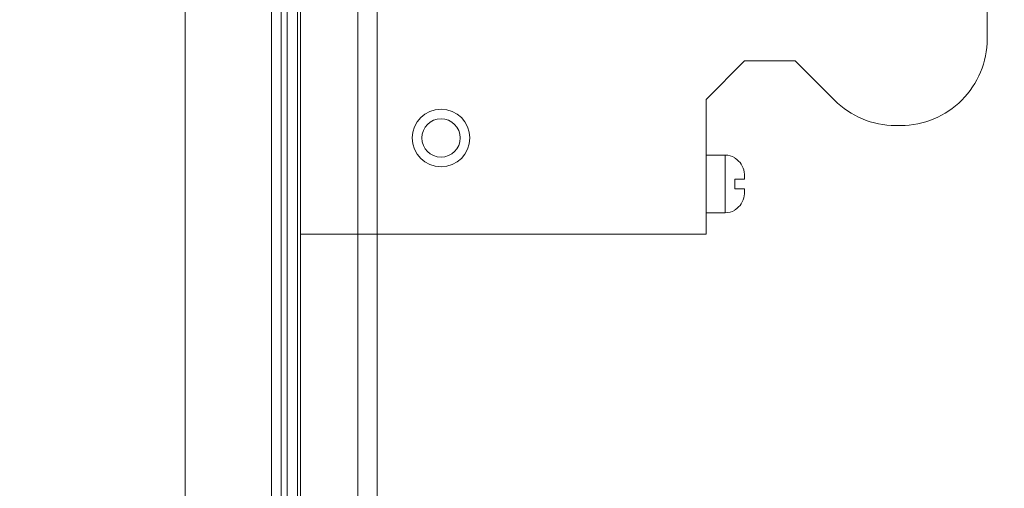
# Model space of a CAD drawing. Header units: millimetres. Extents: x -296 to 295, y -209 to 209.
# Tile 90 of 140: x -26 to 25, y 63 to 88. Entities that reach past the tile are written whole.
import ezdxf
from ezdxf.lldxf.tags import DXFTag

# ---------------------------------------------------------------- set-up
doc = ezdxf.new("R2010")
doc.units = ezdxf.units.MM
doc.header["$MEASUREMENT"] = 0
doc.layers.add('layer 1', color=7, linetype='Continuous')
tags = doc.linetypes.add('New Line100', pattern=[1, 0.5, -0.5]).pattern_tags.tags
tags[6:7] = [DXFTag(74, 4), DXFTag(75, 0), DXFTag(340, '0'), DXFTag(46, 1.0), DXFTag(50, 0.0), DXFTag(44, 0.0), DXFTag(45, 0.0)]
tags[4:5] = [DXFTag(74, 4), DXFTag(75, 0), DXFTag(340, '0'), DXFTag(46, 1.0), DXFTag(50, 0.0), DXFTag(44, 0.0), DXFTag(45, 0.0)]
tags = doc.linetypes.add('New Line101', pattern=[1, 0.5, -0.5]).pattern_tags.tags
tags[6:7] = [DXFTag(74, 4), DXFTag(75, 0), DXFTag(340, '0'), DXFTag(46, 1.0), DXFTag(50, 0.0), DXFTag(44, 0.0), DXFTag(45, 0.0)]
tags[4:5] = [DXFTag(74, 4), DXFTag(75, 0), DXFTag(340, '0'), DXFTag(46, 1.0), DXFTag(50, 0.0), DXFTag(44, 0.0), DXFTag(45, 0.0)]
tags = doc.linetypes.add('New Line102', pattern=[1, 0.5, -0.5]).pattern_tags.tags
tags[6:7] = [DXFTag(74, 4), DXFTag(75, 0), DXFTag(340, '0'), DXFTag(46, 1.0), DXFTag(50, 0.0), DXFTag(44, 0.0), DXFTag(45, 0.0)]
tags[4:5] = [DXFTag(74, 4), DXFTag(75, 0), DXFTag(340, '0'), DXFTag(46, 1.0), DXFTag(50, 0.0), DXFTag(44, 0.0), DXFTag(45, 0.0)]
tags = doc.linetypes.add('New Line103', pattern=[1, 0.5, -0.5]).pattern_tags.tags
tags[6:7] = [DXFTag(74, 4), DXFTag(75, 0), DXFTag(340, '0'), DXFTag(46, 1.0), DXFTag(50, 0.0), DXFTag(44, 0.0), DXFTag(45, 0.0)]
tags[4:5] = [DXFTag(74, 4), DXFTag(75, 0), DXFTag(340, '0'), DXFTag(46, 1.0), DXFTag(50, 0.0), DXFTag(44, 0.0), DXFTag(45, 0.0)]
tags = doc.linetypes.add('New Line106', pattern=[1, 0.5, -0.5]).pattern_tags.tags
tags[6:7] = [DXFTag(74, 4), DXFTag(75, 0), DXFTag(340, '0'), DXFTag(46, 1.0), DXFTag(50, 0.0), DXFTag(44, 0.0), DXFTag(45, 0.0)]
tags[4:5] = [DXFTag(74, 4), DXFTag(75, 0), DXFTag(340, '0'), DXFTag(46, 1.0), DXFTag(50, 0.0), DXFTag(44, 0.0), DXFTag(45, 0.0)]
tags = doc.linetypes.add('New Line113', pattern=[1, 0.5, -0.5]).pattern_tags.tags
tags[6:7] = [DXFTag(74, 4), DXFTag(75, 0), DXFTag(340, '0'), DXFTag(46, 1.0), DXFTag(50, 0.0), DXFTag(44, 0.0), DXFTag(45, 0.0)]
tags[4:5] = [DXFTag(74, 4), DXFTag(75, 0), DXFTag(340, '0'), DXFTag(46, 1.0), DXFTag(50, 0.0), DXFTag(44, 0.0), DXFTag(45, 0.0)]
tags = doc.linetypes.add('New Line116', pattern=[1, 0.5, -0.5]).pattern_tags.tags
tags[6:7] = [DXFTag(74, 4), DXFTag(75, 0), DXFTag(340, '0'), DXFTag(46, 1.0), DXFTag(50, 0.0), DXFTag(44, 0.0), DXFTag(45, 0.0)]
tags[4:5] = [DXFTag(74, 4), DXFTag(75, 0), DXFTag(340, '0'), DXFTag(46, 1.0), DXFTag(50, 0.0), DXFTag(44, 0.0), DXFTag(45, 0.0)]
tags = doc.linetypes.add('New Line117', pattern=[1, 0.5, -0.5]).pattern_tags.tags
tags[6:7] = [DXFTag(74, 4), DXFTag(75, 0), DXFTag(340, '0'), DXFTag(46, 1.0), DXFTag(50, 0.0), DXFTag(44, 0.0), DXFTag(45, 0.0)]
tags[4:5] = [DXFTag(74, 4), DXFTag(75, 0), DXFTag(340, '0'), DXFTag(46, 1.0), DXFTag(50, 0.0), DXFTag(44, 0.0), DXFTag(45, 0.0)]
tags = doc.linetypes.add('New Line118', pattern=[1, 0.5, -0.5]).pattern_tags.tags
tags[6:7] = [DXFTag(74, 4), DXFTag(75, 0), DXFTag(340, '0'), DXFTag(46, 1.0), DXFTag(50, 0.0), DXFTag(44, 0.0), DXFTag(45, 0.0)]
tags[4:5] = [DXFTag(74, 4), DXFTag(75, 0), DXFTag(340, '0'), DXFTag(46, 1.0), DXFTag(50, 0.0), DXFTag(44, 0.0), DXFTag(45, 0.0)]
tags = doc.linetypes.add('New Line119', pattern=[1, 0.5, -0.5]).pattern_tags.tags
tags[6:7] = [DXFTag(74, 4), DXFTag(75, 0), DXFTag(340, '0'), DXFTag(46, 1.0), DXFTag(50, 0.0), DXFTag(44, 0.0), DXFTag(45, 0.0)]
tags[4:5] = [DXFTag(74, 4), DXFTag(75, 0), DXFTag(340, '0'), DXFTag(46, 1.0), DXFTag(50, 0.0), DXFTag(44, 0.0), DXFTag(45, 0.0)]
tags = doc.linetypes.add('New Line55', pattern=[1, 0.5, -0.5]).pattern_tags.tags
tags[6:7] = [DXFTag(74, 4), DXFTag(75, 0), DXFTag(340, '0'), DXFTag(46, 1.0), DXFTag(50, 0.0), DXFTag(44, 0.0), DXFTag(45, 0.0)]
tags[4:5] = [DXFTag(74, 4), DXFTag(75, 0), DXFTag(340, '0'), DXFTag(46, 1.0), DXFTag(50, 0.0), DXFTag(44, 0.0), DXFTag(45, 0.0)]
tags = doc.linetypes.add('New Line56', pattern=[1, 0.5, -0.5]).pattern_tags.tags
tags[6:7] = [DXFTag(74, 4), DXFTag(75, 0), DXFTag(340, '0'), DXFTag(46, 1.0), DXFTag(50, 0.0), DXFTag(44, 0.0), DXFTag(45, 0.0)]
tags[4:5] = [DXFTag(74, 4), DXFTag(75, 0), DXFTag(340, '0'), DXFTag(46, 1.0), DXFTag(50, 0.0), DXFTag(44, 0.0), DXFTag(45, 0.0)]
tags = doc.linetypes.add('New Line57', pattern=[1, 0.5, -0.5]).pattern_tags.tags
tags[6:7] = [DXFTag(74, 4), DXFTag(75, 0), DXFTag(340, '0'), DXFTag(46, 1.0), DXFTag(50, 0.0), DXFTag(44, 0.0), DXFTag(45, 0.0)]
tags[4:5] = [DXFTag(74, 4), DXFTag(75, 0), DXFTag(340, '0'), DXFTag(46, 1.0), DXFTag(50, 0.0), DXFTag(44, 0.0), DXFTag(45, 0.0)]
tags = doc.linetypes.add('New Line59', pattern=[1, 0.5, -0.5]).pattern_tags.tags
tags[6:7] = [DXFTag(74, 4), DXFTag(75, 0), DXFTag(340, '0'), DXFTag(46, 1.0), DXFTag(50, 0.0), DXFTag(44, 0.0), DXFTag(45, 0.0)]
tags[4:5] = [DXFTag(74, 4), DXFTag(75, 0), DXFTag(340, '0'), DXFTag(46, 1.0), DXFTag(50, 0.0), DXFTag(44, 0.0), DXFTag(45, 0.0)]
tags = doc.linetypes.add('New Line6', pattern=[1.5, 1, -0.5]).pattern_tags.tags
tags[6:7] = [DXFTag(74, 4), DXFTag(75, 0), DXFTag(340, '0'), DXFTag(46, 1.0), DXFTag(50, 0.0), DXFTag(44, 0.0), DXFTag(45, 0.0)]
tags[4:5] = [DXFTag(74, 4), DXFTag(75, 0), DXFTag(340, '0'), DXFTag(46, 1.0), DXFTag(50, 0.0), DXFTag(44, 0.0), DXFTag(45, 0.0)]
tags = doc.linetypes.add('New Line60', pattern=[1, 0.5, -0.5]).pattern_tags.tags
tags[6:7] = [DXFTag(74, 4), DXFTag(75, 0), DXFTag(340, '0'), DXFTag(46, 1.0), DXFTag(50, 0.0), DXFTag(44, 0.0), DXFTag(45, 0.0)]
tags[4:5] = [DXFTag(74, 4), DXFTag(75, 0), DXFTag(340, '0'), DXFTag(46, 1.0), DXFTag(50, 0.0), DXFTag(44, 0.0), DXFTag(45, 0.0)]
tags = doc.linetypes.add('New Line61', pattern=[1, 0.5, -0.5]).pattern_tags.tags
tags[6:7] = [DXFTag(74, 4), DXFTag(75, 0), DXFTag(340, '0'), DXFTag(46, 1.0), DXFTag(50, 0.0), DXFTag(44, 0.0), DXFTag(45, 0.0)]
tags[4:5] = [DXFTag(74, 4), DXFTag(75, 0), DXFTag(340, '0'), DXFTag(46, 1.0), DXFTag(50, 0.0), DXFTag(44, 0.0), DXFTag(45, 0.0)]
tags = doc.linetypes.add('New Line62', pattern=[1, 0.5, -0.5]).pattern_tags.tags
tags[6:7] = [DXFTag(74, 4), DXFTag(75, 0), DXFTag(340, '0'), DXFTag(46, 1.0), DXFTag(50, 0.0), DXFTag(44, 0.0), DXFTag(45, 0.0)]
tags[4:5] = [DXFTag(74, 4), DXFTag(75, 0), DXFTag(340, '0'), DXFTag(46, 1.0), DXFTag(50, 0.0), DXFTag(44, 0.0), DXFTag(45, 0.0)]
tags = doc.linetypes.add('New Line75', pattern=[1, 0.5, -0.5]).pattern_tags.tags
tags[6:7] = [DXFTag(74, 4), DXFTag(75, 0), DXFTag(340, '0'), DXFTag(46, 1.0), DXFTag(50, 0.0), DXFTag(44, 0.0), DXFTag(45, 0.0)]
tags[4:5] = [DXFTag(74, 4), DXFTag(75, 0), DXFTag(340, '0'), DXFTag(46, 1.0), DXFTag(50, 0.0), DXFTag(44, 0.0), DXFTag(45, 0.0)]
tags = doc.linetypes.add('New Line77', pattern=[1, 0.5, -0.5]).pattern_tags.tags
tags[6:7] = [DXFTag(74, 4), DXFTag(75, 0), DXFTag(340, '0'), DXFTag(46, 1.0), DXFTag(50, 0.0), DXFTag(44, 0.0), DXFTag(45, 0.0)]
tags[4:5] = [DXFTag(74, 4), DXFTag(75, 0), DXFTag(340, '0'), DXFTag(46, 1.0), DXFTag(50, 0.0), DXFTag(44, 0.0), DXFTag(45, 0.0)]
tags = doc.linetypes.add('New Line80', pattern=[1, 0.5, -0.5]).pattern_tags.tags
tags[6:7] = [DXFTag(74, 4), DXFTag(75, 0), DXFTag(340, '0'), DXFTag(46, 1.0), DXFTag(50, 0.0), DXFTag(44, 0.0), DXFTag(45, 0.0)]
tags[4:5] = [DXFTag(74, 4), DXFTag(75, 0), DXFTag(340, '0'), DXFTag(46, 1.0), DXFTag(50, 0.0), DXFTag(44, 0.0), DXFTag(45, 0.0)]
tags = doc.linetypes.add('New Line83', pattern=[1, 0.5, -0.5]).pattern_tags.tags
tags[6:7] = [DXFTag(74, 4), DXFTag(75, 0), DXFTag(340, '0'), DXFTag(46, 1.0), DXFTag(50, 0.0), DXFTag(44, 0.0), DXFTag(45, 0.0)]
tags[4:5] = [DXFTag(74, 4), DXFTag(75, 0), DXFTag(340, '0'), DXFTag(46, 1.0), DXFTag(50, 0.0), DXFTag(44, 0.0), DXFTag(45, 0.0)]
tags = doc.linetypes.add('New Line84', pattern=[1, 0.5, -0.5]).pattern_tags.tags
tags[6:7] = [DXFTag(74, 4), DXFTag(75, 0), DXFTag(340, '0'), DXFTag(46, 1.0), DXFTag(50, 0.0), DXFTag(44, 0.0), DXFTag(45, 0.0)]
tags[4:5] = [DXFTag(74, 4), DXFTag(75, 0), DXFTag(340, '0'), DXFTag(46, 1.0), DXFTag(50, 0.0), DXFTag(44, 0.0), DXFTag(45, 0.0)]
tags = doc.linetypes.add('New Line85', pattern=[1, 0.5, -0.5]).pattern_tags.tags
tags[6:7] = [DXFTag(74, 4), DXFTag(75, 0), DXFTag(340, '0'), DXFTag(46, 1.0), DXFTag(50, 0.0), DXFTag(44, 0.0), DXFTag(45, 0.0)]
tags[4:5] = [DXFTag(74, 4), DXFTag(75, 0), DXFTag(340, '0'), DXFTag(46, 1.0), DXFTag(50, 0.0), DXFTag(44, 0.0), DXFTag(45, 0.0)]
tags = doc.linetypes.add('New Line86', pattern=[1, 0.5, -0.5]).pattern_tags.tags
tags[6:7] = [DXFTag(74, 4), DXFTag(75, 0), DXFTag(340, '0'), DXFTag(46, 1.0), DXFTag(50, 0.0), DXFTag(44, 0.0), DXFTag(45, 0.0)]
tags[4:5] = [DXFTag(74, 4), DXFTag(75, 0), DXFTag(340, '0'), DXFTag(46, 1.0), DXFTag(50, 0.0), DXFTag(44, 0.0), DXFTag(45, 0.0)]
tags = doc.linetypes.add('New Line90', pattern=[1, 0.5, -0.5]).pattern_tags.tags
tags[6:7] = [DXFTag(74, 4), DXFTag(75, 0), DXFTag(340, '0'), DXFTag(46, 1.0), DXFTag(50, 0.0), DXFTag(44, 0.0), DXFTag(45, 0.0)]
tags[4:5] = [DXFTag(74, 4), DXFTag(75, 0), DXFTag(340, '0'), DXFTag(46, 1.0), DXFTag(50, 0.0), DXFTag(44, 0.0), DXFTag(45, 0.0)]
tags = doc.linetypes.add('New Line91', pattern=[1, 0.5, -0.5]).pattern_tags.tags
tags[6:7] = [DXFTag(74, 4), DXFTag(75, 0), DXFTag(340, '0'), DXFTag(46, 1.0), DXFTag(50, 0.0), DXFTag(44, 0.0), DXFTag(45, 0.0)]
tags[4:5] = [DXFTag(74, 4), DXFTag(75, 0), DXFTag(340, '0'), DXFTag(46, 1.0), DXFTag(50, 0.0), DXFTag(44, 0.0), DXFTag(45, 0.0)]
tags = doc.linetypes.add('New Line95', pattern=[1, 0.5, -0.5]).pattern_tags.tags
tags[6:7] = [DXFTag(74, 4), DXFTag(75, 0), DXFTag(340, '0'), DXFTag(46, 1.0), DXFTag(50, 0.0), DXFTag(44, 0.0), DXFTag(45, 0.0)]
tags[4:5] = [DXFTag(74, 4), DXFTag(75, 0), DXFTag(340, '0'), DXFTag(46, 1.0), DXFTag(50, 0.0), DXFTag(44, 0.0), DXFTag(45, 0.0)]
tags = doc.linetypes.add('New Line96', pattern=[1, 0.5, -0.5]).pattern_tags.tags
tags[6:7] = [DXFTag(74, 4), DXFTag(75, 0), DXFTag(340, '0'), DXFTag(46, 1.0), DXFTag(50, 0.0), DXFTag(44, 0.0), DXFTag(45, 0.0)]
tags[4:5] = [DXFTag(74, 4), DXFTag(75, 0), DXFTag(340, '0'), DXFTag(46, 1.0), DXFTag(50, 0.0), DXFTag(44, 0.0), DXFTag(45, 0.0)]
tags = doc.linetypes.add('New Line97', pattern=[1, 0.5, -0.5]).pattern_tags.tags
tags[6:7] = [DXFTag(74, 4), DXFTag(75, 0), DXFTag(340, '0'), DXFTag(46, 1.0), DXFTag(50, 0.0), DXFTag(44, 0.0), DXFTag(45, 0.0)]
tags[4:5] = [DXFTag(74, 4), DXFTag(75, 0), DXFTag(340, '0'), DXFTag(46, 1.0), DXFTag(50, 0.0), DXFTag(44, 0.0), DXFTag(45, 0.0)]
tags = doc.linetypes.add('New Line98', pattern=[1, 0.5, -0.5]).pattern_tags.tags
tags[6:7] = [DXFTag(74, 4), DXFTag(75, 0), DXFTag(340, '0'), DXFTag(46, 1.0), DXFTag(50, 0.0), DXFTag(44, 0.0), DXFTag(45, 0.0)]
tags[4:5] = [DXFTag(74, 4), DXFTag(75, 0), DXFTag(340, '0'), DXFTag(46, 1.0), DXFTag(50, 0.0), DXFTag(44, 0.0), DXFTag(45, 0.0)]
tags = doc.linetypes.add('New Line99', pattern=[1, 0.5, -0.5]).pattern_tags.tags
tags[6:7] = [DXFTag(74, 4), DXFTag(75, 0), DXFTag(340, '0'), DXFTag(46, 1.0), DXFTag(50, 0.0), DXFTag(44, 0.0), DXFTag(45, 0.0)]
tags[4:5] = [DXFTag(74, 4), DXFTag(75, 0), DXFTag(340, '0'), DXFTag(46, 1.0), DXFTag(50, 0.0), DXFTag(44, 0.0), DXFTag(45, 0.0)]

msp = doc.modelspace()

# ---------------------------------------------------------------- linework, layer by layer
at = {"layer": 'layer 1', "color": 1, "lineweight": 0}
msp.add_open_spline([(295.3283, 209.2747), (295.3283, 209.2747), (295.3283, -208.9236), (295.3283, -208.9236), (295.3283, -208.9236), (-296.1944, -208.9236), (-296.1944, -208.9236), (-296.1944, -208.9236), (-296.1944, 209.2747), (-296.1944, 209.2747), (-296.1944, 209.2747), (295.3283, 209.2747), (295.3283, 209.2747)], degree=3, knots=[0, 0, 0, 0, 0.25, 0.25, 0.25, 0.5, 0.5, 0.5, 0.75, 0.75, 0.75, 1, 1, 1, 1], dxfattribs=at)
at = {"layer": 'layer 1', "color": 5, "lineweight": 0}
msp.add_open_spline([(-281.2487, 194.7284), (-281.2487, 194.7284), (-281.2487, -197.0649), (-281.2487, -197.0649), (-281.2487, -197.0649), (283.3586, -197.0649), (283.3586, -197.0649)], degree=3, knots=[0, 0, 0, 0, 0.5, 0.5, 0.5, 1, 1, 1, 1], dxfattribs=at)
at = {"layer": 'layer 1', "linetype": 'New Line6', "lineweight": 9}
msp.add_open_spline([(-7.672, 3.3214), (-7.672, 3.3214), (-7.672, 159.3214), (-7.672, 159.3214)], degree=3, dxfattribs=at)
at = {"layer": 'layer 1', "lineweight": 0}
for points in [[(-8.672, 124.757), (-8.672, 124.757), (-8.672, -19.0182), (-8.672, -19.0182)], [(-8.672, 123.257), (-8.672, 123.257), (-8.672, -19.9282), (-8.672, -19.9282)]]:
    msp.add_open_spline(points, degree=3, dxfattribs=at)
at = {"layer": 'layer 1', "lineweight": 9}
for points in [[(-17.668, 1.821), (-17.668, 1.821), (-17.67, 124.3325), (-17.67, 124.3325)], [(-11.672, 2.0286), (-11.672, 2.0286), (-11.672, 124.4364), (-11.672, 124.4364)], [(-13.1778, 124.0543), (-13.1778, 124.0543), (-13.1778, 1.9381), (-13.1778, 1.9381)], [(-12.6758, 124.0543), (-12.6758, 124.0543), (-12.6758, 1.9806), (-12.6758, 1.9806)], [(-12.3659, 1.9806), (-12.3659, 1.9806), (-12.3659, 124.0349), (-12.3659, 124.0349)], [(-11.8185, 124.0349), (-11.8185, 124.0349), (-11.8185, 2.0285), (-11.8185, 2.0285)]]:
    msp.add_open_spline(points, degree=3, dxfattribs=at)
at = {"layer": 'layer 1', "linetype": 'New Line95', "lineweight": 9}
msp.add_open_spline([(24.0927, 86.5064), (24.0927, 86.5064), (24.0927, 109.7164), (24.0927, 109.7164)], degree=3, dxfattribs=at)
at = {"layer": 'layer 1', "linetype": 'New Line102', "lineweight": 9}
msp.add_open_spline([(19.5927, 82.0064), (20.7862, 82.0064), (21.9308, 82.4805), (22.7747, 83.3245), (23.6186, 84.1684), (24.0927, 85.313), (24.0927, 86.5064)], degree=3, knots=[0, 0, 0, 0, 0.5, 0.5, 0.5, 1, 1, 1, 1], dxfattribs=at)
at = {"layer": 'layer 1', "linetype": 'New Line75', "lineweight": 9}
msp.add_open_spline([(11.453, 85.3623), (11.453, 85.3623), (9.453, 83.3614), (9.453, 83.3614)], degree=3, dxfattribs=at)
at = {"layer": 'layer 1', "linetype": 'New Line62', "lineweight": 9}
msp.add_open_spline([(11.453, 85.3614), (11.453, 85.3614), (14.0944, 85.3614), (14.0944, 85.3614)], degree=3, dxfattribs=at)
at = {"layer": 'layer 1', "linetype": 'New Line77', "lineweight": 9}
msp.add_open_spline([(16.1347, 83.3245), (16.1347, 83.3245), (14.0944, 85.3631), (14.0944, 85.3631)], degree=3, dxfattribs=at)
at = {"layer": 'layer 1', "linetype": 'New Line80', "lineweight": 9}
msp.add_open_spline([(9.453, 76.3564), (9.453, 76.3564), (9.453, 83.3614), (9.453, 83.3614)], degree=3, dxfattribs=at)
at = {"layer": 'layer 1', "linetype": 'New Line103', "lineweight": 9}
msp.add_open_spline([(16.1347, 83.3245), (16.9786, 82.4805), (18.1232, 82.0064), (19.3167, 82.0064)], degree=3, dxfattribs=at)
at = {"layer": 'layer 1', "linetype": 'New Line106', "lineweight": 9}
msp.add_open_spline([(-2.847, 81.3564), (-2.847, 82.1849), (-3.5185, 82.8564), (-4.347, 82.8564), (-5.1754, 82.8564), (-5.847, 82.1849), (-5.847, 81.3564), (-5.847, 80.528), (-5.1754, 79.8564), (-4.347, 79.8564), (-3.5185, 79.8564), (-2.847, 80.528), (-2.847, 81.3564)], degree=3, knots=[0, 0, 0, 0, 0.25, 0.25, 0.25, 0.5, 0.5, 0.5, 0.75, 0.75, 0.75, 1, 1, 1, 1], dxfattribs=at)
at = {"layer": 'layer 1', "linetype": 'New Line113', "lineweight": 9}
msp.add_open_spline([(-3.347, 81.3564), (-3.347, 81.9087), (-3.7947, 82.3564), (-4.347, 82.3564), (-4.8992, 82.3564), (-5.347, 81.9087), (-5.347, 81.3564), (-5.347, 80.8042), (-4.8992, 80.3564), (-4.347, 80.3564), (-3.7947, 80.3564), (-3.347, 80.8041), (-3.347, 81.3564)], degree=3, knots=[0, 0, 0, 0, 0.25, 0.25, 0.25, 0.5, 0.5, 0.5, 0.75, 0.75, 0.75, 1, 1, 1, 1], dxfattribs=at)
at = {"layer": 'layer 1', "linetype": 'New Line61', "lineweight": 9}
msp.add_open_spline([(19.3167, 82.0064), (19.3167, 82.0064), (19.5927, 82.0064), (19.5927, 82.0064)], degree=3, dxfattribs=at)
at = {"layer": 'layer 1', "linetype": 'New Line60', "lineweight": 9}
msp.add_open_spline([(9.453, 80.4614), (9.453, 80.4614), (10.453, 80.4614), (10.453, 80.4614)], degree=3, dxfattribs=at)
at = {"layer": 'layer 1', "linetype": 'New Line83', "lineweight": 9}
msp.add_open_spline([(10.453, 77.4614), (10.453, 77.4614), (10.453, 80.4614), (10.453, 80.4614)], degree=3, dxfattribs=at)
at = {"layer": 'layer 1', "linetype": 'New Line98', "lineweight": 9}
msp.add_open_spline([(10.953, 80.3275), (10.801, 80.4152), (10.6286, 80.4614), (10.453, 80.4614)], degree=3, dxfattribs=at)
at = {"layer": 'layer 1', "linetype": 'New Line86', "lineweight": 9}
msp.add_open_spline([(10.953, 80.3044), (10.953, 80.3044), (10.953, 80.3275), (10.953, 80.3275)], degree=3, dxfattribs=at)
at = {"layer": 'layer 1', "linetype": 'New Line100', "lineweight": 9}
msp.add_open_spline([(11.0686, 80.2251), (11.032, 80.2542), (10.9934, 80.2807), (10.953, 80.3044)], degree=3, dxfattribs=at)
at = {"layer": 'layer 1', "linetype": 'New Line116', "lineweight": 9}
msp.add_open_spline([(11.0686, 80.2251), (11.1806, 80.1359), (11.2742, 80.0207), (11.3393, 79.8916), (11.4045, 79.7625), (11.4411, 79.6194), (11.4504, 79.4764)], degree=3, knots=[0, 0, 0, 0, 0.5, 0.5, 0.5, 1, 1, 1, 1], dxfattribs=at)
at = {"layer": 'layer 1', "linetype": 'New Line117', "lineweight": 9}
msp.add_open_spline([(11.4504, 79.4764), (11.4411, 79.6194), (11.4045, 79.7625), (11.3393, 79.8916), (11.2742, 80.0207), (11.1806, 80.1359), (11.0686, 80.2251)], degree=3, knots=[0, 0, 0, 0, 0.5, 0.5, 0.5, 1, 1, 1, 1], dxfattribs=at)
at = {"layer": 'layer 1', "linetype": 'New Line96', "lineweight": 9}
msp.add_open_spline([(11.453, 79.3944), (11.4531, 79.4218), (11.4522, 79.4491), (11.4504, 79.4764)], degree=3, dxfattribs=at)
at = {"layer": 'layer 1', "linetype": 'New Line59', "lineweight": 9}
msp.add_open_spline([(10.953, 79.2114), (10.953, 79.2114), (11.453, 79.2114), (11.453, 79.2114)], degree=3, dxfattribs=at)
at = {"layer": 'layer 1', "linetype": 'New Line85', "lineweight": 9}
msp.add_open_spline([(10.953, 78.7114), (10.953, 78.7114), (10.953, 79.2114), (10.953, 79.2114)], degree=3, dxfattribs=at)
at = {"layer": 'layer 1', "linetype": 'New Line91', "lineweight": 9}
msp.add_open_spline([(11.453, 79.2114), (11.453, 79.2114), (11.453, 79.3944), (11.453, 79.3944)], degree=3, dxfattribs=at)
at = {"layer": 'layer 1', "linetype": 'New Line57', "lineweight": 9}
msp.add_open_spline([(11.453, 78.7114), (11.453, 78.7114), (10.953, 78.7114), (10.953, 78.7114)], degree=3, dxfattribs=at)
at = {"layer": 'layer 1', "linetype": 'New Line97', "lineweight": 9}
msp.add_open_spline([(11.4504, 78.4464), (11.4522, 78.4737), (11.4531, 78.5011), (11.453, 78.5284)], degree=3, dxfattribs=at)
at = {"layer": 'layer 1', "linetype": 'New Line90', "lineweight": 9}
msp.add_open_spline([(11.453, 78.5284), (11.453, 78.5284), (11.453, 78.7114), (11.453, 78.7114)], degree=3, dxfattribs=at)
at = {"layer": 'layer 1', "linetype": 'New Line118', "lineweight": 9}
msp.add_open_spline([(11.0686, 77.6978), (11.1806, 77.787), (11.2742, 77.9022), (11.3393, 78.0313), (11.4045, 78.1604), (11.4411, 78.3035), (11.4504, 78.4464)], degree=3, knots=[0, 0, 0, 0, 0.5, 0.5, 0.5, 1, 1, 1, 1], dxfattribs=at)
at = {"layer": 'layer 1', "linetype": 'New Line119', "lineweight": 9}
msp.add_open_spline([(11.4504, 78.4464), (11.4411, 78.3035), (11.4045, 78.1604), (11.3393, 78.0313), (11.2742, 77.9022), (11.1806, 77.787), (11.0686, 77.6978)], degree=3, knots=[0, 0, 0, 0, 0.5, 0.5, 0.5, 1, 1, 1, 1], dxfattribs=at)
at = {"layer": 'layer 1', "linetype": 'New Line56', "lineweight": 9}
msp.add_open_spline([(9.453, 77.4614), (9.453, 77.4614), (10.453, 77.4614), (10.453, 77.4614)], degree=3, dxfattribs=at)
at = {"layer": 'layer 1', "linetype": 'New Line99', "lineweight": 9}
msp.add_open_spline([(10.453, 77.4614), (10.6286, 77.4614), (10.801, 77.5076), (10.953, 77.5954)], degree=3, dxfattribs=at)
at = {"layer": 'layer 1', "linetype": 'New Line101', "lineweight": 9}
msp.add_open_spline([(10.953, 77.6185), (10.9934, 77.6422), (11.032, 77.6687), (11.0686, 77.6978)], degree=3, dxfattribs=at)
at = {"layer": 'layer 1', "linetype": 'New Line84', "lineweight": 9}
msp.add_open_spline([(10.953, 77.5954), (10.953, 77.5954), (10.953, 77.6185), (10.953, 77.6185)], degree=3, dxfattribs=at)
at = {"layer": 'layer 1', "linetype": 'New Line55', "lineweight": 9}
msp.add_open_spline([(-11.672, 76.3564), (-11.672, 76.3564), (9.453, 76.3564), (9.453, 76.3564)], degree=3, dxfattribs=at)

doc.saveas('drawing.dxf')
